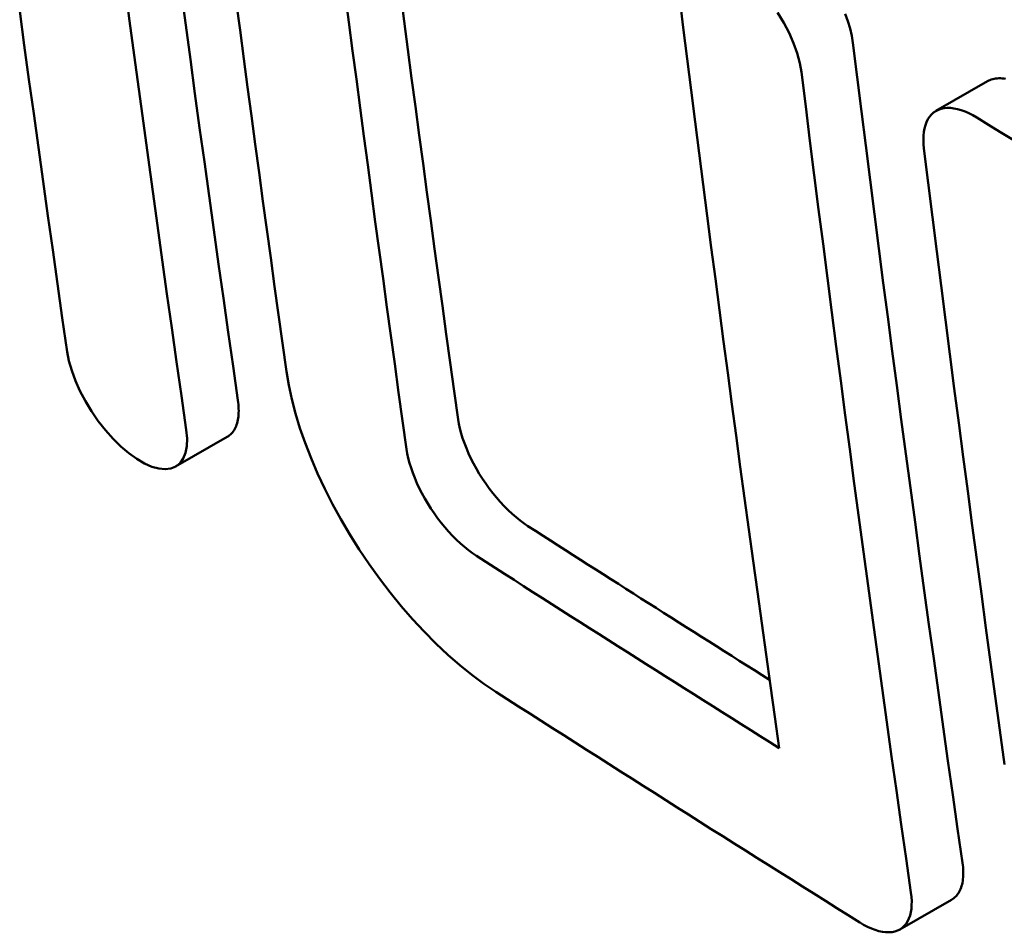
# Model space of a CAD drawing. Header units: millimetres. Extents: x 179 to 1975, y 100 to 1286.
# Tile 47 of 76: x 1676.11 to 1681.58, y 351.94 to 357.01. Entities that reach past the tile are written whole.
import ezdxf

# ---------------------------------------------------------------- set-up
doc = ezdxf.new("R2010")
doc.units = ezdxf.units.MM
doc.header["$LTSCALE"] = 5
doc.layers.add('Sichtbare Kanten(DIN)', color=7, linetype='Continuous', lineweight=50)

msp = doc.modelspace()

# ---------------------------------------------------------------- linework, layer by layer
at = {"layer": 'Sichtbare Kanten(DIN)'}
for p, q in [((1681.2006, 356.503), (1681.4861, 356.6674)), ((1676.979, 354.5279), (1677.2658, 354.693)), ((1681.0001, 351.9571), (1681.2865, 352.122))]:
    msp.add_line(p, q, dxfattribs=at)
at = {"layer": 'Sichtbare Kanten(DIN)', "flags": 128}
for points in [[(1677.038, 354.7316), (1677.011, 354.9204), (1676.9841, 355.1093), (1676.9574, 355.2984), (1676.9308, 355.4875), (1676.9044, 355.6767), (1676.8781, 355.8659), (1676.8519, 356.0553), (1676.8259, 356.2447), (1676.8001, 356.4343), (1676.7743, 356.6239), (1676.7488, 356.8135), (1676.7233, 357.0033), (1676.698, 357.1931)], [(1677.0096, 357.1682), (1677.0351, 356.9784), (1677.0607, 356.7887), (1677.0865, 356.5992), (1677.1124, 356.4097), (1677.1384, 356.2202), (1677.1646, 356.0309), (1677.1909, 355.8417), (1677.2174, 355.6525), (1677.244, 355.4634), (1677.2707, 355.2744), (1677.2976, 355.0855), (1677.3247, 354.8967)], [(1678.2612, 354.6247), (1678.2392, 354.7824), (1678.2172, 354.9401), (1678.1954, 355.0979), (1678.1737, 355.2557), (1678.152, 355.4136), (1678.1305, 355.5716), (1678.1091, 355.7296), (1678.0877, 355.8876), (1678.0665, 356.0458), (1678.0453, 356.2039), (1678.0243, 356.3622), (1678.0034, 356.5204), (1677.9825, 356.6788), (1677.9618, 356.8371), (1677.9412, 356.9956), (1677.9206, 357.1541)], [(1678.2272, 357.1603), (1678.2478, 357.0019), (1678.2686, 356.8435), (1678.2895, 356.6852), (1678.3104, 356.5269), (1678.3315, 356.3687), (1678.3527, 356.2106), (1678.3739, 356.0525), (1678.3953, 355.8944), (1678.4168, 355.7364), (1678.4383, 355.5785), (1678.46, 355.4206), (1678.4817, 355.2628), (1678.5036, 355.105), (1678.5256, 354.9473), (1678.5476, 354.7897)], [(1677.3159, 357.1093), (1677.3368, 356.9509), (1677.3577, 356.7927), (1677.3788, 356.6344), (1677.3999, 356.4763), (1677.4211, 356.3182), (1677.4425, 356.1601), (1677.4639, 356.0021), (1677.4855, 355.8442), (1677.5071, 355.6863), (1677.5288, 355.5284), (1677.5507, 355.3707), (1677.5726, 355.2129), (1677.5946, 355.0553)], [(1679.776, 357.1416), (1679.7977, 356.9669), (1679.8196, 356.7922), (1679.8415, 356.6175), (1679.8636, 356.4429), (1679.8858, 356.2684), (1679.9081, 356.0939), (1679.9305, 355.9195), (1679.9531, 355.7451), (1679.9758, 355.5708), (1679.9986, 355.3966), (1680.0215, 355.2224), (1680.0445, 355.0483), (1680.0677, 354.8743), (1680.0909, 354.7003), (1680.1143, 354.5264), (1680.1379, 354.3526), (1680.1615, 354.1788), (1680.1852, 354.0051), (1680.2091, 353.8315), (1680.2331, 353.6579), (1680.2572, 353.4844), (1680.2815, 353.311), (1680.3058, 353.1376), (1680.3303, 352.9643)], [(1676.1132, 357.0575), (1676.1389, 356.8679), (1676.1648, 356.6784), (1676.1908, 356.489), (1676.217, 356.2996), (1676.2433, 356.1103), (1676.2697, 355.9211), (1676.2963, 355.732), (1676.323, 355.543), (1676.3499, 355.3541), (1676.3769, 355.1653)], [(1680.4535, 356.7174), (1680.4445, 356.7688), (1680.4299, 356.8229), (1680.4098, 356.879), (1680.3848, 356.936), (1680.3551, 356.9928), (1680.3212, 357.0487)], [(1680.6956, 357.043), (1680.711, 357.0009), (1680.7235, 356.9598), (1680.7329, 356.92), (1680.7391, 356.8818)], [(1680.7391, 356.8818), (1680.7628, 356.6912), (1680.7867, 356.5006), (1680.8107, 356.3101), (1680.8348, 356.1197), (1680.8591, 355.9293), (1680.8835, 355.739), (1680.9081, 355.5488), (1680.9328, 355.3587), (1680.9577, 355.1686), (1680.9827, 354.9786), (1681.0079, 354.7887), (1681.0332, 354.5989), (1681.0586, 354.4091), (1681.0842, 354.2194), (1681.1099, 354.0298), (1681.1358, 353.8403), (1681.1618, 353.6509), (1681.1879, 353.4615), (1681.2142, 353.2722), (1681.2407, 353.083), (1681.2672, 352.8939), (1681.294, 352.7049), (1681.3208, 352.516), (1681.3478, 352.3271)], [(1681.0615, 352.1622), (1681.0345, 352.3511), (1681.0077, 352.54), (1680.981, 352.7291), (1680.9544, 352.9182), (1680.928, 353.1074), (1680.9018, 353.2967), (1680.8756, 353.4861), (1680.8497, 353.6756), (1680.8238, 353.8651), (1680.7981, 354.0547), (1680.7726, 354.2444), (1680.7472, 354.4342), (1680.7219, 354.6241), (1680.6968, 354.814), (1680.6718, 355.004), (1680.647, 355.1941), (1680.6223, 355.3843), (1680.5978, 355.5745), (1680.5734, 355.7648), (1680.5491, 355.9552), (1680.525, 356.1456), (1680.501, 356.3361), (1680.4772, 356.5267), (1680.4535, 356.7174)], [(1681.4861, 356.6674), (1681.4931, 356.6711), (1681.5003, 356.6743), (1681.5078, 356.6771), (1681.5156, 356.6795), (1681.5236, 356.6813), (1681.5318, 356.6827), (1681.5403, 356.6837), (1681.5491, 356.6842), (1681.5581, 356.6842), (1681.5673, 356.6838), (1681.5767, 356.6829), (1681.5863, 356.6815)], [(1681.4278, 356.4656), (1681.4054, 356.4786), (1681.3834, 356.49), (1681.3617, 356.4995), (1681.3406, 356.5073), (1681.32, 356.5132), (1681.3002, 356.5172), (1681.2811, 356.5194), (1681.2629, 356.5198), (1681.2455, 356.5182), (1681.2292, 356.5148), (1681.2139, 356.5096), (1681.1998, 356.5025), (1681.1869, 356.4937), (1681.1752, 356.4831), (1681.1647, 356.4709), (1681.1556, 356.4569), (1681.1478, 356.4414), (1681.1415, 356.4244), (1681.1365, 356.4059), (1681.133, 356.386), (1681.131, 356.3649), (1681.1304, 356.3426), (1681.1313, 356.3191), (1681.1337, 356.2947)], [(1681.1337, 356.2947), (1681.1573, 356.104), (1681.1812, 355.9134), (1681.2051, 355.7229), (1681.2292, 355.5325), (1681.2535, 355.3421), (1681.2779, 355.1518), (1681.3024, 354.9615), (1681.3271, 354.7714), (1681.352, 354.5813), (1681.3769, 354.3913), (1681.402, 354.2014), (1681.4273, 354.0115), (1681.4527, 353.8217), (1681.4782, 353.632), (1681.5039, 353.4424), (1681.5298, 353.2528), (1681.5557, 353.0634), (1681.5819, 352.874)], [(1676.3769, 355.1653), (1676.3867, 355.1143), (1676.402, 355.0606), (1676.4226, 355.0048), (1676.448, 354.9479), (1676.4779, 354.8911), (1676.5118, 354.835), (1676.5492, 354.7808), (1676.5892, 354.7296), (1676.6314, 354.682), (1676.675, 354.6391), (1676.7191, 354.6014), (1676.763, 354.5699), (1676.8059, 354.5449), (1676.847, 354.5269), (1676.8855, 354.5162), (1676.921, 354.513), (1676.9528, 354.5171), (1676.9803, 354.5286), (1677.0033, 354.5472), (1677.0211, 354.5725), (1677.0337, 354.6042), (1677.0408, 354.6417), (1677.0422, 354.6844), (1677.038, 354.7316)], [(1677.5946, 355.0553), (1677.6071, 354.9801), (1677.6237, 354.9026), (1677.6445, 354.8231), (1677.6693, 354.7418), (1677.698, 354.659), (1677.7307, 354.5749), (1677.7671, 354.4899), (1677.807, 354.4048), (1677.8502, 354.3197), (1677.8966, 354.235), (1677.9462, 354.1509), (1677.9986, 354.0677), (1678.0537, 353.9858), (1678.1111, 353.9059), (1678.1705, 353.8282), (1678.2318, 353.753), (1678.2948, 353.6805), (1678.3592, 353.611), (1678.4246, 353.5451), (1678.4907, 353.4829), (1678.5572, 353.4248), (1678.624, 353.3709), (1678.6908, 353.3214), (1678.757, 353.2767)], [(1677.3247, 354.8967), (1677.3263, 354.8844), (1677.3275, 354.8723), (1677.3284, 354.8606), (1677.3289, 354.8491), (1677.3291, 354.8379), (1677.3289, 354.827), (1677.3283, 354.8164), (1677.3274, 354.8061), (1677.3261, 354.7962), (1677.3245, 354.7865), (1677.3225, 354.7773), (1677.3202, 354.7684), (1677.3175, 354.7599), (1677.3144, 354.7518), (1677.3111, 354.744), (1677.3073, 354.7367), (1677.3033, 354.7297), (1677.2989, 354.7232), (1677.2942, 354.7171), (1677.2891, 354.7114), (1677.2837, 354.7061), (1677.2781, 354.7013), (1677.2721, 354.6969), (1677.2658, 354.693)], [(1678.5476, 354.7897), (1678.5518, 354.7646), (1678.5573, 354.7387), (1678.5643, 354.7122), (1678.5726, 354.6849), (1678.5822, 354.6573), (1678.5931, 354.6292), (1678.6053, 354.6009), (1678.6186, 354.5725), (1678.6331, 354.5441), (1678.6486, 354.5158), (1678.6651, 354.4878), (1678.6826, 354.4602), (1678.701, 354.4329), (1678.7202, 354.4062), (1678.74, 354.3803), (1678.7604, 354.3553), (1678.7814, 354.3312), (1678.8028, 354.3081), (1678.8246, 354.2862), (1678.8467, 354.2654), (1678.8688, 354.2461), (1678.891, 354.2282), (1678.9132, 354.2118), (1678.9352, 354.1969)], [(1678.6487, 354.0319), (1678.6266, 354.0468), (1678.6044, 354.0633), (1678.5822, 354.0813), (1678.5599, 354.1007), (1678.5379, 354.1214), (1678.5161, 354.1434), (1678.4947, 354.1665), (1678.4737, 354.1907), (1678.4532, 354.2158), (1678.4334, 354.2417), (1678.4143, 354.2682), (1678.396, 354.2954), (1678.3785, 354.3231), (1678.362, 354.3511), (1678.3464, 354.3795), (1678.332, 354.4079), (1678.3187, 354.4362), (1678.3066, 354.4645), (1678.2957, 354.4925), (1678.2861, 354.5202), (1678.2778, 354.5473), (1678.2709, 354.5738), (1678.2653, 354.5997), (1678.2612, 354.6247)], [(1681.3478, 352.3271), (1681.3494, 352.3148), (1681.3507, 352.3028), (1681.3515, 352.291), (1681.352, 352.2795), (1681.3521, 352.2683), (1681.3519, 352.2573), (1681.3513, 352.2467), (1681.3503, 352.2364), (1681.3489, 352.2264), (1681.3472, 352.2167), (1681.3451, 352.2074), (1681.3427, 352.1985), (1681.3399, 352.1899), (1681.3367, 352.1817), (1681.3332, 352.1738), (1681.3294, 352.1664), (1681.3252, 352.1594), (1681.3206, 352.1528), (1681.3158, 352.1466), (1681.3106, 352.1408), (1681.305, 352.1355), (1681.2992, 352.1305), (1681.293, 352.1261), (1681.2865, 352.122)], [(1680.7768, 351.9967), (1680.799, 351.9835), (1680.8209, 351.9721), (1680.8423, 351.9624), (1680.8632, 351.9545), (1680.8835, 351.9484), (1680.903, 351.9441), (1680.9218, 351.9418), (1680.9396, 351.9412), (1680.9566, 351.9426), (1680.9725, 351.9458), (1680.9873, 351.9508), (1681.001, 351.9576), (1681.0135, 351.9662), (1681.0247, 351.9765), (1681.0347, 351.9885), (1681.0433, 352.0022), (1681.0506, 352.0174), (1681.0565, 352.0342), (1681.0609, 352.0524), (1681.0639, 352.0719), (1681.0655, 352.0928), (1681.0656, 352.1148), (1681.0643, 352.138), (1681.0615, 352.1622)]]:
    msp.add_lwpolyline(points, dxfattribs=at)
at = {"layer": 'Sichtbare Kanten(DIN)'}
for centre, major_axis, start_param, end_param in [((1873.4021, 459.6868), (-262.647, 0), 0.751125, 0.762552), ((1873.4021, 454.7815), (261.3929, 0), 3.873406, 3.881055), ((1873.4021, 454.7815), (-261.7975, 0), 0.731896, 0.741457), ((1873.4021, 453.9639), (261.6446, 0), 3.873458, 3.884937)]:
    msp.add_ellipse(centre, major_axis=major_axis, ratio=0.575862, start_param=start_param, end_param=end_param, dxfattribs=at)

doc.saveas('drawing.dxf')
